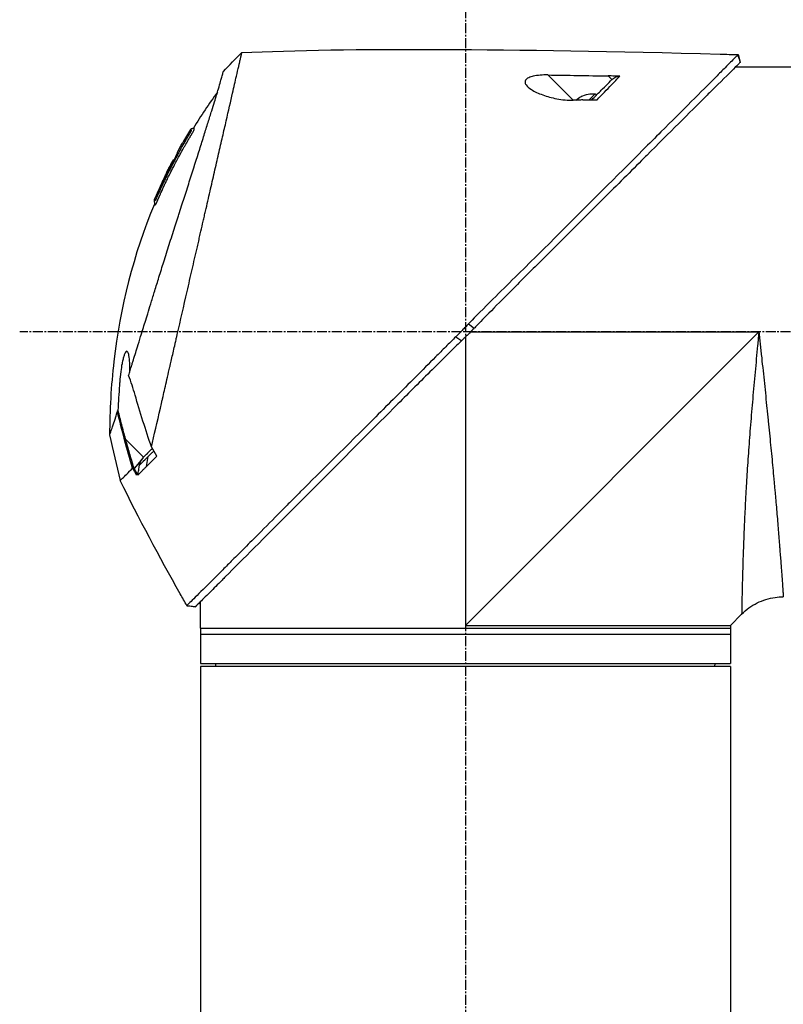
# Model space of a CAD drawing. Header units: millimetres. Extents: x 0 to 4378, y 0 to 2376.
# Tile 74 of 224: x 171 to 301, y 1525 to 1693. Entities that reach past the tile are written whole.
import ezdxf

# ---------------------------------------------------------------- set-up
doc = ezdxf.new("R2010")
doc.units = ezdxf.units.MM
doc.header["$LTSCALE"] = 0.2
doc.linetypes.add('CENTER2', pattern=[1.125, 0.75, -0.125, 0.125, -0.125])
doc.layers.add('02_Center Line', color=1, linetype='CENTER2')

# ---------------------------------------------------------------- blocks, each defined once
blk = doc.blocks.new('Blk$A04R2-4W24T')
for p, q in [((-85.42, 1026.95), (-85.79, 1025.69)), ((-95.9, 1024.85), (-84.98, 1024.85)), ((-63.37, 1023.33), (-64, 1022.71)), ((-57.38, 1019.22), (-53.09, 1023.5)), ((-61.38, 1020.09), (-61.17, 1020.3)), ((-60.15, 1019.28), (-61.17, 1020.3)), ((-58.8, 1019.84), (-58.79, 1019.85)), ((-57.88, 1019.23), (-57.87, 1019.23)), ((7.74, 1013.49), (7.74, 1013.49)), ((8.94, 1011.94), (8.93, 1011.93)), ((9.79, 1010.39), (9.79, 1010.39)), ((10.29, 1008.97), (10.29, 1008.98)), ((10.38, 1009.06), (10.43, 1009.11)), ((10.46, 1009.15), (10.46, 1009.15)), ((-39.62, 981.2), (-40.61, 980.47)), ((-40, 979.85), (-88.95, 979.85)), ((-39.1, 930), (-88.95, 979.85)), ((-39.1, 978.96), (-39.1, 930)), ((-37.48, 979.03), (-38.48, 978.35)), ((18.66, 961.7), (15.54, 958.57)), ((14.44, 959.01), (14.44, 959.01)), ((15.07, 956.97), (14.76, 958.69)), ((15.68, 958.42), (17.13, 956.62)), ((15.98, 957.48), (15.98, 957.48)), ((17.36, 956.75), (17.36, 956.75)), ((5.9, 933), (5.9, 934)), ((-84.1, 930), (-86.02, 931.92)), ((5.9, 929.5), (5.9, 932.5)), ((6.74, 933.16), (8.19, 933.34)), ((8.19, 933.34), (8.19, 933.34)), ((-84.1, 930), (-84.1, 923.5)), ((5.9, 929.5), (-84.1, 929.5)), ((5.9, 928.5), (-84.1, 928.5)), ((5.9, 929.5), (5.9, 923.5)), ((5.9, 923.5), (-84.1, 923.5)), ((-81.49, 923), (-81.5, 923.5)), ((3.29, 923), (3.3, 923.5)), ((-84.1, 923), (5.9, 923)), ((-84.1, 923), (-84.1, 719.1)), ((5.9, 923), (5.9, 719.1))]:
    blk.add_line(p, q)
for radius, start, end in [(4.52, 63.7131, 94.7607), (4.5, 49.6154, 63.7759)]:
    blk.add_arc((-60.79, 1015.8), radius, start, end)
for centre, major_axis, ratio, start_param, end_param in [((-345.1, 997.6), (-366.09, -26.02), 0.042138, 3.488133, 3.909025), ((-0.48, 1024.81), (-7.47, 7.7), 0.120793, 4.50015, 4.924628), ((8.74, -1500.3), (-2690.77, 101.98), 0.938894, 4.781808, 4.782934), ((-217.48, 1005.32), (-233.77, -14.41), 0.048344, 3.929452, 3.989586), ((-73.55, 964.88), (-45.52, 83.34), 1, 4.712389, 4.730948), ((-73.55, 964.88), (47.06, -82.48), 1, 1.552239, 1.570796), ((-48.79, 943.69), (61.32, 61.29), 0.000012, 6.229279, 6.245754), ((-163.81, 1010.5), (-44.19, -183.8), 1, 1.51817, 1.570796), ((-2401.35, 2396.85), (-765.25, 2704.52), 0.999799, 3.899585, 3.900232), ((-9.64, 982.72), (29.02, -28.06), 0.006576, 0.377371, 0.391215), ((-10.44, 981.83), (29.37, -28.27), 0.004865, 5.887634, 5.901943), ((22.59, 953.11), (-157.24, -287.66), 0.019111, 4.710355, 4.714425), ((-72.8, 991.8), (92.5, 175.69), 0.499327, 4.653394, 4.763255), ((-331.93, 1128.58), (133.4, 370.15), 0.996605, 4.537773, 4.543581)]:
    blk.add_ellipse(centre, major_axis=major_axis, ratio=ratio, start_param=start_param, end_param=end_param)
for points, knots in [([(14.21, 960.31), (13.74, 962.33), (13.24, 964.52), (12.62, 967.25), (12.53, 967.6), (12.41, 968.14), (12.37, 968.32), (12.11, 969.47), (11.91, 970.35), (11.56, 971.86), (11.43, 972.45), (11.23, 973.31), (11.16, 973.62), (11.07, 974), (11.05, 974.08), (10.96, 974.48), (10.88, 974.82), (10.63, 975.92), (10.45, 976.7), (10.22, 977.69), (10.18, 977.89), (10.07, 978.37), (10.01, 978.64), (9.91, 979.08), (9.86, 979.26), (9.28, 981.81), (8.72, 984.25), (8.01, 987.34), (7.87, 987.97), (7.58, 989.22), (7.44, 989.83), (7.02, 991.67), (6.75, 992.88), (6.39, 994.41), (6.32, 994.73), (6.17, 995.37), (6.1, 995.69), (5.99, 996.18), (5.95, 996.33), (5.88, 996.64), (5.85, 996.79), (5.69, 997.5), (5.55, 998.07), (5.36, 998.94), (5.29, 999.23), (5.16, 999.81), (5.09, 1000.09), (4.89, 1000.95), (4.77, 1001.52), (4.38, 1003.19), (4.13, 1004.3), (3.63, 1006.46), (3.39, 1007.52), (2.92, 1009.59), (2.69, 1010.59), (2.35, 1012.05), (2.24, 1012.53), (2.03, 1013.47), (1.92, 1013.93), (1.71, 1014.83), (1.61, 1015.28), (1.11, 1017.45), (0.75, 1019.02), (0.19, 1021.48), (-0.03, 1022.44), (-0.36, 1023.9), (-0.49, 1024.47), (-0.65, 1025.14), (-0.69, 1025.31), (-0.74, 1025.55), (-0.76, 1025.62), (-0.8, 1025.82), (-0.83, 1025.94), (-0.9, 1026.25), (-0.94, 1026.43), (-1, 1026.7), (-1.03, 1026.8), (-1.06, 1026.92), (-1.06, 1026.96), (-1.09, 1027.09), (-1.11, 1027.17), (-1.14, 1027.28), (-1.14, 1027.31), (-1.14, 1027.31)], [0.000001, 0.000001, 0.000001, 0.000001, 0.87198, 0.87198, 0.998176, 0.998176, 1.064575, 1.064575, 1.41457, 1.41457, 1.596219, 1.596219, 1.693857, 1.693857, 1.719166, 1.719166, 1.837725, 1.837725, 2.111396, 2.111396, 2.182409, 2.182409, 2.276499, 2.276499, 2.337341, 2.337341, 3.162147, 3.162147, 3.373842, 3.373842, 3.579811, 3.579811, 3.984502, 3.984502, 4.09507, 4.09507, 4.202311, 4.202311, 4.255972, 4.255972, 4.304596, 4.304596, 4.486711, 4.486711, 4.581165, 4.581165, 4.673894, 4.673894, 4.859509, 4.859509, 5.231419, 5.231419, 5.60592, 5.60592, 5.979077, 5.979077, 6.165933, 6.165933, 6.351964, 6.351964, 6.539189, 6.539189, 7.288579, 7.288579, 7.860772, 7.860772, 8.290537, 8.290537, 8.451715, 8.451715, 8.522248, 8.522248, 8.654959, 8.654959, 8.889881, 8.889881, 9.06617, 9.06617, 9.132077, 9.132077, 9.362293, 9.362293, 9.592797, 9.592797, 9.592797, 9.592797]), ([(-85.79, 1025.68), (-85.79, 1025.68), (-85.79, 1025.68), (-85.79, 1025.69), (-85.79, 1025.69), (-85.79, 1025.69), (-85.79, 1025.69), (-85.79, 1025.69), (-85.79, 1025.69), (-85.79, 1025.69)], [0.692218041, 0.692218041, 0.692218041, 0.692218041, 0.69329226, 0.69329226, 0.695708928, 0.695708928, 0.696915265, 0.696915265, 0.698320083, 0.698320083, 0.698320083, 0.698320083]), ([(-85.79, 1025.69), (-85.79, 1025.69), (-85.79, 1025.69), (-85.79, 1025.68), (-85.79, 1025.68), (-85.79, 1025.68), (-85.79, 1025.68), (-85.79, 1025.68), (-85.78, 1025.67), (-85.77, 1025.66), (-85.76, 1025.64), (-85.71, 1025.58), (-85.66, 1025.53), (-85.44, 1025.31), (-85.22, 1025.09), (-84.19, 1024.05), (-82.98, 1022.84), (-80.97, 1020.86), (-80.48, 1020.39), (-77.2, 1017.15), (-73.73, 1013.65), (-69.62, 1009.55), (-69.32, 1009.25), (-66.78, 1006.71), (-64.43, 1004.36), (-58.55, 998.5), (-54.92, 994.9), (-49.5, 989.49), (-47.7, 987.69), (-43.1, 983.05), (-41.01, 980.89), (-40.61, 980.47)], [0.000047, 0.000047, 0.000047, 0.000047, 0.011008, 0.011008, 0.020393, 0.020393, 0.039197, 0.039197, 0.07693, 0.07693, 0.152825, 0.152825, 0.305669, 0.305669, 0.610232, 0.610232, 1.419716, 1.419716, 1.651889, 1.651889, 2.978842, 2.978842, 3.080675, 3.080675, 3.850394, 3.850394, 4.95171, 4.95171, 5.489352, 5.489352, 6.333255, 6.333255, 6.333255, 6.333255]), ([(-85.42, 1026.95), (-85.42, 1026.95), (-85.42, 1026.95), (-85.42, 1026.95), (-85.42, 1026.95), (-85.42, 1026.95)], [-0.02987732, -0.02987732, -0.02987732, -0.02987732, -0.01373724, -0.01373724, 0, 0, 0, 0]), ([(-85.42, 1026.95), (-85.42, 1026.95), (-85.42, 1026.95), (-85.42, 1026.95), (-85.42, 1026.95), (-85.42, 1026.95), (-85.42, 1026.95), (-85.41, 1026.94), (-85.41, 1026.94), (-85.4, 1026.93), (-85.39, 1026.92), (-85.35, 1026.88), (-85.31, 1026.84), (-85.16, 1026.7), (-85.02, 1026.55), (-84.45, 1025.99), (-83.9, 1025.43), (-82.74, 1024.26), (-82.21, 1023.73), (-79.28, 1020.76), (-76, 1017.5), (-71.33, 1012.84), (-70.31, 1011.82), (-64.85, 1006.37), (-59.96, 1001.5), (-54.81, 996.34), (-54.66, 996.19), (-52.08, 993.6), (-49.58, 991.15), (-45.82, 987.44), (-44.57, 986.2), (-41.58, 983.21), (-40.28, 981.88), (-39.62, 981.2)], [0.000001, 0.000001, 0.000001, 0.000001, 0.009162, 0.009162, 0.016971, 0.016971, 0.03259, 0.03259, 0.063827, 0.063827, 0.126304, 0.126304, 0.251265, 0.251265, 0.50133, 0.50133, 1.002, 1.002, 1.335959, 1.335959, 2.67129, 2.67129, 3.030313, 3.030313, 4.543873, 4.543873, 4.592411, 4.592411, 5.347172, 5.347172, 5.723633, 5.723633, 6.247668, 6.247668, 6.247668, 6.247668]), ([(18.09, 972.45), (18, 972.73), (17.91, 973.02), (17.74, 973.59), (17.64, 973.89), (17.49, 974.38), (17.43, 974.58), (17.12, 975.6), (16.86, 976.44), (16.41, 977.88), (16.23, 978.47), (15.8, 979.86), (15.55, 980.68), (15.14, 981.98), (15, 982.46), (14.68, 983.5), (14.5, 984.05), (14.13, 985.26), (13.93, 985.91), (13.5, 987.31), (13.27, 988.06), (12.76, 989.69), (12.5, 990.56), (12.15, 991.66), (12.08, 991.88), (11.86, 992.6), (11.7, 993.1), (11.38, 994.09), (11.23, 994.59), (10.91, 995.58), (10.75, 996.08), (10.43, 997.06), (10.27, 997.56), (9.97, 998.48), (9.82, 998.95), (9.6, 999.65), (9.52, 999.9), (9.28, 1000.64), (9.13, 1001.12), (8.84, 1002.03), (8.7, 1002.46), (8.41, 1003.36), (8.26, 1003.84), (7.96, 1004.77), (7.82, 1005.23), (7.09, 1007.51), (6.54, 1009.25), (5.89, 1011.3), (5.77, 1011.7), (5.52, 1012.49), (5.39, 1012.88), (5.04, 1014.02), (4.81, 1014.74), (4.38, 1016.13), (4.17, 1016.79), (3.81, 1017.94), (3.66, 1018.44), (3.25, 1019.75), (3.03, 1020.49), (2.69, 1021.61), (2.57, 1022.03), (2.38, 1022.67), (2.31, 1022.92), (2.21, 1023.28), (2.17, 1023.42), (2.13, 1023.58), (2.12, 1023.62), (2.07, 1023.79), (2.05, 1023.9), (2.01, 1024.03), (2, 1024.07), (2, 1024.07)], [0.000001, 0.000001, 0.000001, 0.000001, 0.11946, 0.11946, 0.241052, 0.241052, 0.321692, 0.321692, 0.643653, 0.643653, 0.858623, 0.858623, 1.144694, 1.144694, 1.308122, 1.308122, 1.494874, 1.494874, 1.708069, 1.708069, 1.951832, 1.951832, 2.230695, 2.230695, 2.303189, 2.303189, 2.46479, 2.46479, 2.625297, 2.625297, 2.787922, 2.787922, 2.946664, 2.946664, 3.08253, 3.08253, 3.156368, 3.156368, 3.305764, 3.305764, 3.43529, 3.43529, 3.579096, 3.579096, 3.721833, 3.721833, 4.292184, 4.292184, 4.435257, 4.435257, 4.578157, 4.578157, 4.862917, 4.862917, 5.148905, 5.148905, 5.393875, 5.393875, 5.822939, 5.822939, 6.144758, 6.144758, 6.385994, 6.385994, 6.566823, 6.566823, 6.63475, 6.63475, 6.873456, 6.873456, 7.112007, 7.112007, 7.112007, 7.112007]), ([(-65.36, 1023.3), (-65.05, 1023.31), (-64.69, 1023.31), (-64.04, 1023.32), (-63.7, 1023.33), (-63.37, 1023.33)], [-0.1934752, -0.1934752, -0.1934752, -0.1934752, -0.0983779, -0.0983779, 0, 0, 0, 0]), ([(-64, 1022.71), (-64.09, 1022.8), (-64.19, 1022.88), (-64.4, 1023.03), (-64.51, 1023.09), (-64.74, 1023.2), (-64.87, 1023.24), (-65.12, 1023.29), (-65.24, 1023.31), (-65.36, 1023.3)], [0, 0, 0, 0, 0.0382217, 0.0382217, 0.0766364, 0.0766364, 0.116027, 0.116027, 0.1530194, 0.1530194, 0.1530194, 0.1530194]), ([(-61.47, 1019.3), (-62.33, 1020.19), (-63.15, 1021.03), (-63.91, 1021.81), (-64.42, 1022.34), (-64.91, 1022.84), (-65.36, 1023.3)], [0, 0, 0, 0, 0.5977799, 0.5977799, 0.5977799, 0.9999999, 0.9999999, 0.9999999, 0.9999999]), ([(-60.58, 1019.29), (-61.08, 1019.79), (-61.57, 1020.28), (-62.03, 1020.74), (-62.19, 1020.9), (-62.55, 1021.26), (-63.05, 1021.76), (-63.38, 1022.09), (-63.7, 1022.41), (-64, 1022.71)], [0.1685407, 0.1685407, 0.1685407, 0.1685407, 0.5, 0.5, 0.5, 0.75, 0.75, 0.75, 1, 1, 1, 1]), ([(-53.09, 1023.5), (-52.66, 1023.51), (-52.23, 1023.5), (-51.4, 1023.43), (-51, 1023.38), (-50.34, 1023.23), (-50.08, 1023.14), (-49.72, 1022.98), (-49.61, 1022.91), (-49.43, 1022.76), (-49.37, 1022.69), (-49.26, 1022.52), (-49.24, 1022.42), (-49.22, 1022.16), (-49.29, 1021.98), (-49.59, 1021.56), (-49.9, 1021.28), (-50.83, 1020.69), (-51.49, 1020.38), (-52.97, 1019.84), (-53.78, 1019.62), (-55.56, 1019.28), (-56.51, 1019.19), (-57.38, 1019.22)], [-1.636051, -1.636051, -1.636051, -1.636051, -1.487609, -1.487609, -1.342627, -1.342627, -1.229751, -1.229751, -1.162071, -1.162071, -1.103238, -1.103238, -1.031704, -1.031704, -0.907622, -0.907622, -0.714138, -0.714138, -0.48257, -0.48257, -0.258591, -0.258591, -0.000001, -0.000001, -0.000001, -0.000001]), ([(-59.06, 1019.26), (-59.5, 1019.27), (-59.97, 1019.28), (-60.75, 1019.29), (-61.13, 1019.3), (-61.47, 1019.3)], [-0.2324123, -0.2324123, -0.2324123, -0.2324123, -0.1008984, -0.1008984, -0.0000209, -0.0000209, -0.0000209, -0.0000209]), ([(-59.06, 1019.26), (-58.78, 1019.25), (-58.5, 1019.24), (-57.94, 1019.23), (-57.66, 1019.22), (-57.38, 1019.22)], [-0.1686475, -0.1686475, -0.1686475, -0.1686475, -0.0843243, -0.0843243, -0.000001, -0.000001, -0.000001, -0.000001]), ([(12.82, 1002.97), (12.8, 1003.01), (12.77, 1003.07), (12.73, 1003.17), (12.72, 1003.2), (12.7, 1003.23), (12.69, 1003.26), (12.61, 1003.43), (12.57, 1003.52), (12.57, 1003.52), (12.57, 1003.52), (12.55, 1003.56), (12.55, 1003.58), (12.36, 1004.01), (12.16, 1004.43), (11.97, 1004.85), (11.85, 1005.1), (11.73, 1005.35), (11.61, 1005.6), (11.47, 1005.9), (11.33, 1006.17), (11.21, 1006.42), (10.98, 1006.88), (10.79, 1007.27), (10.62, 1007.59), (10.55, 1007.73), (10.48, 1007.86), (10.43, 1007.97), (10.22, 1008.38), (10.1, 1008.61), (10.07, 1008.66), (9.92, 1008.94), (9.77, 1009.23), (9.62, 1009.51), (9.48, 1009.75), (9.35, 1010), (9.21, 1010.24), (8.98, 1010.67), (8.79, 1011.01), (8.64, 1011.27), (8.53, 1011.47), (8.44, 1011.62), (8.38, 1011.72), (8.15, 1012.13), (8.01, 1012.36), (7.99, 1012.41), (7.96, 1012.44), (7.94, 1012.47), (7.93, 1012.51), (7.9, 1012.56), (7.87, 1012.6), (7.85, 1012.64), (7.8, 1012.73), (7.76, 1012.79), (7.72, 1012.85), (7.72, 1012.86), (7.71, 1012.88), (7.7, 1012.89), (7.67, 1012.93), (7.65, 1012.97), (7.64, 1012.99), (7.64, 1013), (7.63, 1013.01), (7.62, 1013.02), (7.62, 1013.03), (7.61, 1013.04), (7.6, 1013.05), (7.6, 1013.05), (7.6, 1013.06), (7.6, 1013.06), (7.57, 1013.11), (7.54, 1013.16), (7.52, 1013.19), (7.45, 1013.3), (7.41, 1013.37), (7.39, 1013.41), (7.38, 1013.43), (7.36, 1013.46), (7.34, 1013.49), (7.33, 1013.5), (7.32, 1013.52), (7.32, 1013.53), (7.31, 1013.54), (7.31, 1013.54), (7.31, 1013.55), (7.3, 1013.56), (7.29, 1013.57), (7.28, 1013.59), (7.27, 1013.61), (7.26, 1013.62), (7.25, 1013.64), (7.25, 1013.65), (7.24, 1013.66), (7.22, 1013.69), (7.21, 1013.71), (7.2, 1013.73), (7.19, 1013.75), (7.16, 1013.8), (7.13, 1013.85), (7.11, 1013.89), (7.08, 1013.95), (7.05, 1014), (7.03, 1014.04), (7.02, 1014.07), (7, 1014.1), (6.99, 1014.12), (6.98, 1014.14), (6.98, 1014.15), (6.97, 1014.16), (6.97, 1014.16), (6.97, 1014.17), (6.97, 1014.17), (6.96, 1014.19), (6.95, 1014.22), (6.94, 1014.25), (6.93, 1014.25), (6.93, 1014.26), (6.93, 1014.26), (6.93, 1014.27), (6.93, 1014.27), (6.93, 1014.28), (6.93, 1014.28), (6.92, 1014.29), (6.92, 1014.3), (6.92, 1014.3), (6.92, 1014.31), (6.92, 1014.31), (6.92, 1014.32), (6.95, 1014.34), (6.97, 1014.38), (6.99, 1014.4), (7.01, 1014.42), (7.03, 1014.43), (7.03, 1014.44), (7.04, 1014.45), (7.05, 1014.45), (7.05, 1014.46), (7.06, 1014.46), (7.06, 1014.47), (7.07, 1014.48), (7.07, 1014.48), (7.08, 1014.48), (7.08, 1014.48), (7.08, 1014.48), (7.08, 1014.48)], [-0.6381839, -0.6381839, -0.6381839, -0.6381839, -0.6316964, -0.6316964, -0.6316964, -0.6307456, -0.6307456, -0.6307456, -0.6250215, -0.6250215, -0.6250215, -0.6234436, -0.6234436, -0.6234436, -0.5910238, -0.5910238, -0.5910238, -0.5714286, -0.5714286, -0.5714286, -0.5584343, -0.5584343, -0.5584343, -0.5344378, -0.5344378, -0.5344378, -0.5236736, -0.5236736, -0.5236736, -0.4857143, -0.4857143, -0.4857143, -0.4628498, -0.4628498, -0.4628498, -0.4428571, -0.4428571, -0.4428571, -0.4184801, -0.4184801, -0.4184801, -0.4, -0.4, -0.4, -0.3785714, -0.3785714, -0.3785714, -0.3766324, -0.3766324, -0.3766324, -0.3736775, -0.3736775, -0.3736775, -0.3678571, -0.3678571, -0.3678571, -0.3667329, -0.3667329, -0.3667329, -0.3632653, -0.3632653, -0.3632653, -0.3617347, -0.3617347, -0.3617347, -0.3602041, -0.3602041, -0.3602041, -0.3600354, -0.3600354, -0.3600354, -0.3571429, -0.3571429, -0.3571429, -0.3517857, -0.3517857, -0.3517857, -0.3491071, -0.3491071, -0.3491071, -0.347306, -0.347306, -0.347306, -0.3464286, -0.3464286, -0.3464286, -0.3448214, -0.3448214, -0.3448214, -0.3432143, -0.3432143, -0.3432143, -0.341231, -0.341231, -0.341231, -0.34, -0.34, -0.34, -0.3357143, -0.3357143, -0.3357143, -0.3314305, -0.3314305, -0.3314305, -0.3277963, -0.3277963, -0.3277963, -0.325, -0.325, -0.325, -0.3238534, -0.3238534, -0.3238534, -0.3196429, -0.3196429, -0.3196429, -0.3186098, -0.3186098, -0.3186098, -0.3169643, -0.3169643, -0.3169643, -0.3142857, -0.3142857, -0.3142857, -0.3057284, -0.3057284, -0.3057284, -0.2625175, -0.2625175, -0.2625175, -0.2379132, -0.2379132, -0.2379132, -0.2285714, -0.2285714, -0.2285714, -0.2146659, -0.2146659, -0.2146659, -0.1843164, -0.1843164, -0.1843164, -0.1783373, -0.1783373, -0.1783373, -0.1783373]), ([(7.08, 1014.48), (7.09, 1014.46), (7.1, 1014.44), (7.14, 1014.42), (7.16, 1014.41), (7.2, 1014.39), (7.22, 1014.39), (7.27, 1014.38), (7.31, 1014.37), (7.38, 1014.37), (7.42, 1014.36), (7.48, 1014.34), (7.5, 1014.33), (7.53, 1014.3), (7.55, 1014.28), (7.56, 1014.26)], [0, 0, 0, 0, 0.00696823, 0.00696823, 0.0132767, 0.0132767, 0.01999623, 0.01999623, 0.03024169, 0.03024169, 0.04191695, 0.04191695, 0.04845969, 0.04845969, 0.05587781, 0.05587781, 0.05587781, 0.05587781]), ([(7.69, 1013.58), (7.67, 1013.61), (7.65, 1013.63), (7.64, 1013.66), (7.55, 1013.8), (7.51, 1013.88), (7.49, 1013.91), (7.49, 1013.92), (7.47, 1013.95), (7.46, 1013.99), (7.45, 1013.99), (7.45, 1013.99), (7.45, 1014), (7.44, 1014.02), (7.43, 1014.03), (7.43, 1014.05), (7.42, 1014.06), (7.42, 1014.08), (7.41, 1014.09), (7.41, 1014.09), (7.41, 1014.09), (7.41, 1014.09), (7.41, 1014.09), (7.41, 1014.09), (7.41, 1014.1), (7.41, 1014.1), (7.41, 1014.1), (7.41, 1014.11), (7.41, 1014.11), (7.41, 1014.11), (7.41, 1014.11), (7.41, 1014.12), (7.42, 1014.12), (7.42, 1014.12), (7.42, 1014.12), (7.42, 1014.13), (7.42, 1014.13), (7.42, 1014.13), (7.43, 1014.13), (7.43, 1014.13), (7.43, 1014.13), (7.43, 1014.14), (7.44, 1014.14), (7.44, 1014.14), (7.45, 1014.15), (7.45, 1014.15), (7.45, 1014.15), (7.46, 1014.16), (7.47, 1014.16), (7.47, 1014.17), (7.47, 1014.17), (7.48, 1014.18), (7.49, 1014.19), (7.5, 1014.2), (7.51, 1014.21), (7.52, 1014.22), (7.52, 1014.22), (7.52, 1014.22), (7.53, 1014.23), (7.54, 1014.24), (7.55, 1014.25), (7.56, 1014.26), (7.56, 1014.26), (7.56, 1014.26), (7.56, 1014.26), (7.56, 1014.26), (7.56, 1014.26)], [0.6113952, 0.6113952, 0.6113952, 0.6113952, 0.6163655, 0.6163655, 0.6163655, 0.6428571, 0.6428571, 0.6428571, 0.6462054, 0.6462054, 0.6462054, 0.6466888, 0.6466888, 0.6466888, 0.6495536, 0.6495536, 0.6495536, 0.6529018, 0.6529018, 0.6529018, 0.6534468, 0.6534468, 0.6534468, 0.6545759, 0.6545759, 0.6545759, 0.65625, 0.65625, 0.65625, 0.6595982, 0.6595982, 0.6595982, 0.6629464, 0.6629464, 0.6629464, 0.6668565, 0.6668565, 0.6668565, 0.6696429, 0.6696429, 0.6696429, 0.6763393, 0.6763393, 0.6763393, 0.6830357, 0.6830357, 0.6830357, 0.6964286, 0.6964286, 0.6964286, 0.7071219, 0.7071219, 0.7071219, 0.75, 0.75, 0.75, 0.7544493, 0.7544493, 0.7544493, 0.7766834, 0.7766834, 0.7766834, 0.7989284, 0.7989284, 0.7989284, 0.8029565, 0.8029565, 0.8029565, 0.8029565]), ([(9.2, 1010.97), (9.13, 1011.1), (9.06, 1011.23), (8.99, 1011.36), (8.63, 1011.99), (8.33, 1012.5), (8.09, 1012.9), (7.93, 1013.18), (7.79, 1013.41), (7.69, 1013.58)], [0.53854069, 0.53854069, 0.53854069, 0.53854069, 0.54601158, 0.54601158, 0.54601158, 0.58414804, 0.58414804, 0.58414804, 0.6113952, 0.6113952, 0.6113952, 0.6113952]), ([(9.2, 1010.97), (10, 1009.55), (10.76, 1008.1), (11.85, 1005.91), (12.2, 1005.17), (12.71, 1004.05), (12.88, 1003.68), (13.13, 1003.12), (13.21, 1002.93), (13.33, 1002.65), (13.38, 1002.55), (13.43, 1002.44), (13.44, 1002.41), (13.48, 1002.34), (13.5, 1002.3), (13.52, 1002.25), (13.53, 1002.23), (13.55, 1002.2), (13.55, 1002.19), (13.56, 1002.19)], [0, 0, 0, 0, 0.4895494, 0.4895494, 0.7349123, 0.7349123, 0.8575971, 0.8575971, 0.9189278, 0.9189278, 0.9500754, 0.9500754, 0.9597588, 0.9597588, 0.9764516, 0.9764516, 0.986508, 0.986508, 0.9974152, 0.9974152, 0.9974152, 0.9974152]), ([(12.44, 1004.89), (12.16, 1005.51), (11.86, 1006.12), (11.27, 1007.33), (10.96, 1007.93), (10.55, 1008.72), (10.49, 1008.84), (10.34, 1009.13), (10.26, 1009.28), (10.12, 1009.56), (10.05, 1009.7), (9.92, 1009.97), (9.86, 1010.09), (9.78, 1010.28), (9.76, 1010.33), (9.76, 1010.37), (9.77, 1010.37), (9.78, 1010.38), (9.79, 1010.39), (9.79, 1010.39)], [0, 0, 0, 0, 0.2033457, 0.2033457, 0.4054893, 0.4054893, 0.4711803, 0.4711803, 0.537522, 0.537522, 0.6072062, 0.6072062, 0.6950472, 0.6950472, 0.7818922, 0.7818922, 0.8436322, 0.8436322, 0.9566964, 0.9566964, 0.9566964, 0.9566964]), ([(10.05, 1009.69), (10.06, 1009.68), (10.07, 1009.67), (10.14, 1009.53), (10.21, 1009.39), (10.31, 1009.18), (10.34, 1009.12), (10.38, 1009.06)], [0.10468489, 0.10468489, 0.10468489, 0.10468489, 0.10797961, 0.10797961, 0.13839286, 0.13839286, 0.15095897, 0.15095897, 0.15095897, 0.15095897]), ([(10.46, 1009.15), (10.46, 1009.14), (10.45, 1009.13), (10.43, 1009.12), (10.43, 1009.12), (10.43, 1009.11), (10.43, 1009.11), (10.44, 1009.09), (10.45, 1009.07), (10.47, 1009.02), (10.48, 1008.99), (10.51, 1008.93), (10.53, 1008.9), (10.57, 1008.81), (10.6, 1008.76), (10.76, 1008.45), (10.85, 1008.28), (11.48, 1007.06), (11.99, 1006), (12.49, 1004.94)], [0, 0, 0, 0, 0.2014667, 0.2014667, 0.2163534, 0.2163534, 0.2235204, 0.2235204, 0.23705, 0.23705, 0.2500366, 0.2500366, 0.2610139, 0.2610139, 0.2818391, 0.2818391, 0.3061493, 0.3061493, 0.4559018, 0.4559018, 0.4559018, 0.4559018]), ([(11.76, 1006.58), (11.71, 1006.68), (11.61, 1006.89), (11.15, 1007.82), (10.81, 1008.48), (10.46, 1009.15)], [-0.3088999, -0.3088999, -0.3088999, -0.3088999, -0.2247493, -0.2247493, 0, 0, 0, 0]), ([(12.38, 1005.31), (12.34, 1005.38), (12.3, 1005.47), (12.18, 1005.73), (12.09, 1005.9), (11.96, 1006.18), (11.91, 1006.27), (11.77, 1006.56), (11.69, 1006.73), (11.23, 1007.66), (10.85, 1008.41), (10.46, 1009.15)], [0.2755532, 0.2755532, 0.2755532, 0.2755532, 0.2850415, 0.2850415, 0.2995323, 0.2995323, 0.3067321, 0.3067321, 0.3211833, 0.3211833, 0.3801221, 0.3801221, 0.3801221, 0.3801221]), ([(13.23, 1002.03), (13.23, 1002.04), (13.23, 1002.04), (13.22, 1002.05), (13.21, 1002.08), (13.2, 1002.11), (13.18, 1002.15), (13.15, 1002.21), (13.13, 1002.25), (13.12, 1002.28), (13.11, 1002.3), (13.1, 1002.32), (13.1, 1002.34), (13.09, 1002.34), (13.09, 1002.35), (13.09, 1002.35), (13.09, 1002.36), (13.08, 1002.36), (13.08, 1002.37), (13.08, 1002.38), (13.07, 1002.39), (13.07, 1002.4), (13.06, 1002.42), (13.05, 1002.44), (13.04, 1002.46), (13.03, 1002.48), (13.02, 1002.5), (13.01, 1002.52), (12.98, 1002.61), (12.94, 1002.69), (12.9, 1002.77), (12.89, 1002.81), (12.87, 1002.86), (12.84, 1002.92), (12.84, 1002.93), (12.83, 1002.94), (12.83, 1002.94), (12.83, 1002.96), (12.82, 1002.96), (12.82, 1002.97), (12.82, 1002.97), (12.82, 1002.97), (12.82, 1002.97)], [-0.66514195, -0.66514195, -0.66514195, -0.66514195, -0.66455586, -0.66455586, -0.66455586, -0.66183036, -0.66183036, -0.66183036, -0.65848214, -0.65848214, -0.65848214, -0.65680804, -0.65680804, -0.65680804, -0.65638951, -0.65638951, -0.65638951, -0.65597098, -0.65597098, -0.65597098, -0.65513393, -0.65513393, -0.65513393, -0.65351626, -0.65351626, -0.65351626, -0.65178571, -0.65178571, -0.65178571, -0.64508929, -0.64508929, -0.64508929, -0.64174107, -0.64174107, -0.64174107, -0.64037359, -0.64037359, -0.64037359, -0.63839286, -0.63839286, -0.63839286, -0.63818395, -0.63818395, -0.63818395, -0.63818395]), ([(13.43, 1001.62), (13.41, 1001.65), (13.4, 1001.69), (13.38, 1001.72), (13.32, 1001.84), (13.27, 1001.96), (13.23, 1002.03), (13.23, 1002.03), (13.23, 1002.03), (13.23, 1002.03)], [-0.67857143, -0.67857143, -0.67857143, -0.67857143, -0.67563925, -0.67563925, -0.67563925, -0.66517857, -0.66517857, -0.66517857, -0.66514195, -0.66514195, -0.66514195, -0.66514195]), ([(13.73, 1002.29), (13.73, 1002.29), (13.73, 1002.29), (13.73, 1002.29), (13.73, 1002.29), (13.73, 1002.28), (13.72, 1002.27), (13.71, 1002.26), (13.7, 1002.25), (13.69, 1002.24), (13.68, 1002.23), (13.68, 1002.22), (13.67, 1002.21), (13.66, 1002.2), (13.65, 1002.2), (13.63, 1002.19), (13.63, 1002.19), (13.63, 1002.19), (13.63, 1002.19), (13.63, 1002.19), (13.62, 1002.18), (13.62, 1002.18), (13.6, 1002.18), (13.59, 1002.18), (13.59, 1002.18), (13.59, 1002.18), (13.59, 1002.18), (13.59, 1002.18), (13.58, 1002.18), (13.59, 1002.15), (13.56, 1002.18), (13.56, 1002.18), (13.56, 1002.19), (13.56, 1002.19)], [0.1904669, 0.1904669, 0.1904669, 0.1904669, 0.1946998, 0.1946998, 0.1946998, 0.2185366, 0.2185366, 0.2185366, 0.2401138, 0.2401138, 0.2401138, 0.25, 0.25, 0.25, 0.2746433, 0.2746433, 0.2746433, 0.275, 0.275, 0.275, 0.284375, 0.284375, 0.284375, 0.29375, 0.29375, 0.29375, 0.2960651, 0.2960651, 0.2960651, 0.3063403, 0.3063403, 0.3063403, 0.3071483, 0.3071483, 0.3071483, 0.3071483]), ([(13.73, 1002.29), (13.74, 1002.26), (13.75, 1002.23), (13.76, 1002.17), (13.76, 1002.14), (13.75, 1002.06), (13.74, 1002.01), (13.71, 1001.87), (13.68, 1001.77), (13.69, 1001.62), (13.7, 1001.59), (13.71, 1001.55)], [0.00004944, 0.00004944, 0.00004944, 0.00004944, 0.00905919, 0.00905919, 0.01879779, 0.01879779, 0.03294906, 0.03294906, 0.06376674, 0.06376674, 0.07528968, 0.07528968, 0.07528968, 0.07528968]), ([(13.71, 1001.55), (13.71, 1001.55), (13.71, 1001.55), (13.71, 1001.55), (13.71, 1001.55), (13.7, 1001.54), (13.7, 1001.54), (13.69, 1001.53), (13.69, 1001.53), (13.69, 1001.53), (13.68, 1001.52), (13.67, 1001.51), (13.66, 1001.5), (13.65, 1001.49), (13.64, 1001.48), (13.64, 1001.48), (13.62, 1001.46), (13.61, 1001.45), (13.6, 1001.44), (13.6, 1001.44), (13.6, 1001.44), (13.6, 1001.44), (13.6, 1001.44), (13.6, 1001.44), (13.59, 1001.43), (13.59, 1001.43), (13.59, 1001.43), (13.59, 1001.43), (13.58, 1001.42), (13.57, 1001.42), (13.57, 1001.42), (13.57, 1001.41), (13.57, 1001.41), (13.57, 1001.41), (13.56, 1001.41), (13.56, 1001.41), (13.56, 1001.41), (13.56, 1001.41), (13.56, 1001.41), (13.56, 1001.41), (13.56, 1001.41), (13.56, 1001.42), (13.56, 1001.42), (13.55, 1001.42), (13.55, 1001.42), (13.55, 1001.42), (13.55, 1001.42), (13.55, 1001.42), (13.54, 1001.42), (13.54, 1001.43), (13.53, 1001.43), (13.52, 1001.46), (13.52, 1001.46), (13.51, 1001.48), (13.5, 1001.49), (13.48, 1001.52), (13.46, 1001.57), (13.43, 1001.62)], [-0.8424131, -0.8424131, -0.8424131, -0.8424131, -0.8361277, -0.8361277, -0.8361277, -0.7959166, -0.7959166, -0.7959166, -0.7857143, -0.7857143, -0.7857143, -0.7650972, -0.7650972, -0.7650972, -0.7397959, -0.7397959, -0.7397959, -0.7152592, -0.7152592, -0.7152592, -0.7135569, -0.7135569, -0.7135569, -0.7068916, -0.7068916, -0.7068916, -0.70606, -0.70606, -0.70606, -0.7010621, -0.7010621, -0.7010621, -0.6985631, -0.6985631, -0.6985631, -0.6973136, -0.6973136, -0.6973136, -0.6969517, -0.6969517, -0.6969517, -0.6960641, -0.6960641, -0.6960641, -0.6934402, -0.6934402, -0.6934402, -0.691691, -0.691691, -0.691691, -0.6873178, -0.6873178, -0.6873178, -0.6847598, -0.6847598, -0.6847598, -0.6785714, -0.6785714, -0.6785714, -0.6785714]), ([(13.71, 1001.55), (17.26, 993.07), (19.54, 983.97), (21.07, 970.7), (21.31, 966.52), (21.32, 962.35)], [0, 0, 0, 0, 2.758267, 2.758267, 4.009408, 4.009408, 4.009408, 4.009408]), ([(-40.61, 980.47), (-40.56, 980.42), (-40.25, 980.1), (-39.89, 979.74), (-39.71, 979.56), (-39.35, 979.2), (-39.17, 979.03), (-38.83, 978.69), (-38.54, 978.41), (-38.47, 978.35)], [0.00043088, 0.00043088, 0.00043088, 0.00043088, 0.0154414, 0.0154414, 0.03075173, 0.03075173, 0.04552895, 0.04552895, 0.05960793, 0.05960793, 0.05960793, 0.05960793]), ([(-39.62, 981.2), (-39.57, 981.14), (-39.48, 981.05), (-39.27, 980.84), (-39.19, 980.75), (-38.92, 980.47), (-38.74, 980.29), (-38.38, 979.93), (-38.19, 979.73), (-37.93, 979.48), (-37.84, 979.39), (-37.62, 979.17), (-37.51, 979.06), (-37.48, 979.03)], [0.0012617, 0.0012617, 0.0012617, 0.0012617, 0.0227877, 0.0227877, 0.0388309, 0.0388309, 0.0709865, 0.0709865, 0.1023123, 0.1023123, 0.1191004, 0.1191004, 0.1425667, 0.1425667, 0.1425667, 0.1425667]), ([(-88.95, 979.85), (-88.97, 979.67), (-88.99, 979.48), (-89.01, 979.3), (-89.03, 979.11), (-89.05, 978.93), (-89.07, 978.74), (-89.11, 978.37), (-89.14, 978.01), (-89.18, 977.64), (-89.22, 977.27), (-89.26, 976.9), (-89.3, 976.54), (-89.34, 976.17), (-89.38, 975.81), (-89.42, 975.44), (-89.49, 974.71), (-89.57, 973.99), (-89.65, 973.26), (-89.73, 972.54), (-89.8, 971.82), (-89.88, 971.1), (-89.95, 970.38), (-90.03, 969.66), (-90.1, 968.95), (-90.1, 968.94), (-90.1, 968.94), (-90.1, 968.94), (-90.17, 968.23), (-90.25, 967.52), (-90.32, 966.82), (-90.32, 966.81), (-90.32, 966.81), (-90.32, 966.8), (-90.36, 966.45), (-90.39, 966.1), (-90.43, 965.76), (-90.43, 965.75), (-90.43, 965.75), (-90.43, 965.74), (-90.46, 965.4), (-90.5, 965.05), (-90.53, 964.71), (-90.53, 964.71), (-90.53, 964.7), (-90.53, 964.7), (-90.6, 964.01), (-90.67, 963.33), (-90.74, 962.66), (-90.74, 962.65), (-90.74, 962.65), (-90.74, 962.64), (-90.81, 961.97), (-90.87, 961.3), (-90.94, 960.65), (-90.94, 960.64), (-90.94, 960.64), (-90.94, 960.63), (-91, 959.98), (-91.06, 959.33), (-91.12, 958.69), (-91.12, 958.68), (-91.12, 958.68), (-91.13, 958.67), (-91.19, 958.03), (-91.25, 957.39), (-91.31, 956.76), (-91.36, 956.14), (-91.42, 955.52), (-91.48, 954.91), (-91.48, 954.91), (-91.48, 954.9), (-91.48, 954.9), (-91.51, 954.59), (-91.54, 954.29), (-91.56, 953.98), (-91.59, 953.69), (-91.62, 953.39), (-91.64, 953.1), (-91.64, 953.09), (-91.64, 953.09), (-91.64, 953.08), (-91.67, 952.79), (-91.7, 952.5), (-91.72, 952.21), (-91.72, 952.21), (-91.72, 952.2), (-91.72, 952.2), (-91.75, 951.91), (-91.77, 951.63), (-91.8, 951.35), (-91.8, 951.34), (-91.8, 951.34), (-91.8, 951.33), (-91.85, 950.76), (-91.9, 950.2), (-91.95, 949.66), (-91.99, 949.12), (-92.04, 948.59), (-92.08, 948.08), (-92.08, 948.07), (-92.08, 948.07), (-92.08, 948.07), (-92.12, 947.55), (-92.17, 947.05), (-92.21, 946.56), (-92.21, 946.56), (-92.21, 946.55), (-92.21, 946.55), (-92.25, 946.06), (-92.29, 945.58), (-92.32, 945.12), (-92.32, 945.12), (-92.32, 945.11), (-92.33, 945.11), (-92.36, 944.65), (-92.4, 944.2), (-92.43, 943.76), (-92.43, 943.76), (-92.43, 943.75), (-92.43, 943.75), (-92.45, 943.53), (-92.47, 943.32), (-92.48, 943.11), (-92.48, 943.1), (-92.49, 943.1), (-92.49, 943.1), (-92.5, 942.89), (-92.52, 942.68), (-92.53, 942.48), (-92.53, 942.47), (-92.53, 942.47), (-92.53, 942.47), (-92.57, 942.06), (-92.6, 941.66), (-92.63, 941.28), (-92.63, 941.28), (-92.63, 941.28), (-92.63, 941.28), (-92.66, 940.9), (-92.68, 940.54), (-92.71, 940.19), (-92.71, 940.19), (-92.71, 940.19), (-92.71, 940.19), (-92.73, 939.84), (-92.76, 939.51), (-92.78, 939.19), (-92.81, 938.88), (-92.83, 938.59), (-92.85, 938.31), (-92.85, 938.3), (-92.85, 938.3), (-92.85, 938.3), (-92.89, 937.74), (-92.92, 937.24), (-92.96, 936.81), (-92.96, 936.7), (-92.97, 936.6), (-92.98, 936.5), (-92.98, 936.4), (-92.99, 936.3), (-93, 936.21), (-93.01, 936.03), (-93.02, 935.87), (-93.03, 935.72), (-93.05, 935.43), (-93.07, 935.22), (-93.08, 935.07), (-93.08, 935), (-93.09, 934.94), (-93.09, 934.91), (-93.09, 934.87), (-93.09, 934.85), (-93.09, 934.85), (-93.09, 934.85), (-93.09, 934.85), (-93.09, 934.85)], [-0.00005797, -0.00005797, -0.00005797, -0.00005797, 0.00049405, 0.00049405, 0.00049405, 0.00104607, 0.00104607, 0.00104607, 0.0021501, 0.0021501, 0.0021501, 0.00325414, 0.00325414, 0.00325414, 0.00435817, 0.00435817, 0.00435817, 0.00656624, 0.00656624, 0.00656624, 0.00877431, 0.00877431, 0.00877431, 0.01098238, 0.01098238, 0.01098238, 0.01099361, 0.01099361, 0.01099361, 0.01319044, 0.01319044, 0.01319044, 0.01320357, 0.01320357, 0.01320357, 0.01429448, 0.01429448, 0.01429448, 0.01430847, 0.01430847, 0.01430847, 0.01539851, 0.01539851, 0.01539851, 0.01541335, 0.01541335, 0.01541335, 0.01760658, 0.01760658, 0.01760658, 0.01762291, 0.01762291, 0.01762291, 0.01981465, 0.01981465, 0.01981465, 0.01983223, 0.01983223, 0.01983223, 0.02202272, 0.02202272, 0.02202272, 0.02204132, 0.02204132, 0.02204132, 0.02425053, 0.02425053, 0.02425053, 0.02643885, 0.02643885, 0.02643885, 0.02645881, 0.02645881, 0.02645881, 0.02756281, 0.02756281, 0.02756281, 0.02864692, 0.02864692, 0.02864692, 0.02866725, 0.02866725, 0.02866725, 0.02975095, 0.02975095, 0.02975095, 0.02977133, 0.02977133, 0.02977133, 0.03085499, 0.03085499, 0.03085499, 0.03087541, 0.03087541, 0.03087541, 0.03308346, 0.03308346, 0.03308346, 0.03527112, 0.03527112, 0.03527112, 0.03529119, 0.03529119, 0.03529119, 0.03747919, 0.03747919, 0.03747919, 0.03749882, 0.03749882, 0.03749882, 0.03968726, 0.03968726, 0.03968726, 0.03970627, 0.03970627, 0.03970627, 0.04189533, 0.04189533, 0.04189533, 0.04191356, 0.04191356, 0.04191356, 0.04299936, 0.04299936, 0.04299936, 0.04301713, 0.04301713, 0.04301713, 0.0441034, 0.0441034, 0.0441034, 0.0441207, 0.0441207, 0.0441207, 0.04631147, 0.04631147, 0.04631147, 0.04632769, 0.04632769, 0.04632769, 0.04851953, 0.04851953, 0.04851953, 0.0485346, 0.0485346, 0.0485346, 0.05074146, 0.05074146, 0.05074146, 0.05293567, 0.05293567, 0.05293567, 0.05294817, 0.05294817, 0.05294817, 0.05735181, 0.05735181, 0.05735181, 0.05845584, 0.05845584, 0.05845584, 0.05955987, 0.05955987, 0.05955987, 0.06176794, 0.06176794, 0.06176794, 0.06618408, 0.06618408, 0.06618408, 0.06839215, 0.06839215, 0.06839215, 0.07060022, 0.07060022, 0.07060022, 0.07060712, 0.07060712, 0.07060712, 0.07060712]), ([(-88.95, 979.85), (-88.93, 979.66), (-88.89, 979.28), (-88.82, 978.51), (-88.69, 977.17), (-88.51, 975.27), (-88.3, 973), (-88.09, 970.75), (-87.89, 968.5), (-87.7, 966.26), (-87.52, 964.05), (-87.29, 961.16), (-87.04, 957.66), (-86.85, 954.63), (-86.74, 952.67), (-86.67, 951.37), (-86.59, 949.81), (-86.5, 948), (-86.43, 946.28), (-86.36, 944.64), (-86.31, 943.08), (-86.26, 941.85), (-86.23, 940.9), (-86.21, 939.98), (-86.17, 938.9), (-86.13, 937.32), (-86.09, 935.61), (-86.07, 934.39), (-86.05, 933.71), (-86.05, 933.3), (-86.03, 932.67), (-86.03, 932.2), (-86.02, 931.96), (-86.02, 931.92), (-86.02, 931.92)], [-0.00005585, -0.00005585, -0.00005585, -0.00005585, 0.00051707, 0.00109, 0.00223584, 0.00452754, 0.00681923, 0.00911093, 0.01140263, 0.01369432, 0.01598602, 0.01827771, 0.0228611, 0.02744449, 0.02859034, 0.02973619, 0.03202788, 0.03431958, 0.03661127, 0.03890297, 0.04119466, 0.04348636, 0.04463221, 0.04577806, 0.04806975, 0.05036145, 0.05494484, 0.05952823, 0.06067408, 0.06181992, 0.06411162, 0.06869501, 0.0709867, 0.07327246, 0.07327246, 0.07327246, 0.07327246]), ([(-37.48, 979.03), (-37.21, 978.76), (-36.96, 978.52), (-36.34, 977.89), (-36.05, 977.6), (-35.19, 976.75), (-34.62, 976.18), (-32.91, 974.46), (-31.77, 973.32), (-28.36, 969.91), (-26.11, 967.66), (-18.77, 960.33), (-14.54, 956.14), (-10.52, 952.11), (-9.97, 951.56), (-8.9, 950.48), (-8.36, 949.94), (-6.45, 948.02), (-5.19, 946.73), (-3.58, 945.12), (-3.19, 944.74), (-2.01, 943.55), (-1.25, 942.79), (-0.2, 941.74), (0.12, 941.42), (1.01, 940.53), (1.57, 939.97), (3.03, 938.51), (3.87, 937.64), (5.76, 935.77), (6.67, 934.88), (7.58, 933.97), (7.81, 933.73), (8.04, 933.5), (8.1, 933.44), (8.14, 933.39), (8.15, 933.38), (8.16, 933.37), (8.17, 933.36), (8.18, 933.35), (8.18, 933.35), (8.18, 933.35), (8.19, 933.35), (8.19, 933.34), (8.19, 933.34), (8.19, 933.34), (8.19, 933.34), (8.19, 933.34)], [0, 0, 0, 0, 0.115596, 0.115596, 0.212113, 0.212113, 0.405093, 0.405093, 0.790972, 0.790972, 1.563393, 1.563393, 3.332159, 3.332159, 3.60987, 3.60987, 3.890806, 3.890806, 4.623507, 4.623507, 4.856845, 4.856845, 5.35641, 5.35641, 5.576842, 5.576842, 5.990665, 5.990665, 6.711546, 6.711546, 7.79125, 7.79125, 8.330789, 8.330789, 8.599474, 8.599474, 8.666532, 8.666532, 8.716444, 8.716444, 8.791539, 8.791539, 8.829086, 8.829086, 8.847858, 8.847858, 8.871461, 8.871461, 8.871461, 8.871461]), ([(-38.47, 978.35), (-37.7, 977.61), (-36.94, 976.86), (-35.26, 975.22), (-34.35, 974.32), (-31.5, 971.49), (-29.56, 969.55), (-23.64, 963.62), (-19.69, 959.64), (-13.94, 953.88), (-12.01, 951.95), (-9.84, 949.77), (-9.53, 949.46), (-5.04, 944.96), (-1.24, 941.17), (1.83, 938.08), (2.03, 937.88), (2.97, 936.92), (3.66, 936.24), (5.04, 934.86), (5.67, 934.23), (6.3, 933.59), (6.46, 933.43), (6.63, 933.27), (6.67, 933.23), (6.71, 933.19), (6.72, 933.18), (6.73, 933.17), (6.73, 933.17), (6.73, 933.16), (6.73, 933.16), (6.74, 933.16), (6.74, 933.16), (6.74, 933.16), (6.74, 933.16), (6.74, 933.16)], [-7.620463, -7.620463, -7.620463, -7.620463, -7.336805, -7.336805, -6.999081, -6.999081, -6.270272, -6.270272, -4.749597, -4.749597, -3.95115, -3.95115, -3.814973, -3.814973, -1.971605, -1.971605, -1.846597, -1.846597, -1.347406, -1.347406, -0.675491, -0.675491, -0.339165, -0.339165, -0.169556, -0.169556, -0.084774, -0.084774, -0.042597, -0.042597, -0.021599, -0.021599, -0.011128, -0.011128, -0.000028, -0.000028, -0.000028, -0.000028]), ([(17.87, 973.16), (17.87, 973.8), (17.88, 974.26), (17.92, 975.04), (17.96, 975.48), (18.08, 976.09), (18.14, 976.3), (18.28, 976.53), (18.36, 976.58), (18.48, 976.54), (18.57, 976.48), (18.75, 976.15), (18.81, 976), (18.93, 975.64), (18.99, 975.45), (19.1, 974.99), (19.16, 974.72), (19.29, 974.02), (19.36, 973.57), (19.51, 972.45), (19.55, 971.89), (19.6, 971.25), (19.62, 971.02), (19.75, 969.37), (19.84, 967.99), (19.92, 966.52)], [-1.705013, -1.705013, -1.705013, -1.705013, -1.556708, -1.556708, -1.329106, -1.329106, -1.145925, -1.145925, -0.996981, -0.996981, -0.898581, -0.898581, -0.842466, -0.842466, -0.790237, -0.790237, -0.729818, -0.729818, -0.639276, -0.639276, -0.510567, -0.510567, -0.441089, -0.441089, -0.000001, -0.000001, -0.000001, -0.000001]), ([(16.99, 969.13), (17.15, 969.69), (17.32, 970.25), (17.69, 971.36), (17.89, 971.91), (18.09, 972.45)], [0.000001, 0.000001, 0.000001, 0.000001, 0.1746079, 0.1746079, 0.3493254, 0.3493254, 0.3493254, 0.3493254]), ([(14.21, 960.31), (14.69, 961.72), (15.18, 963.21), (16.12, 966.19), (16.58, 967.7), (16.99, 969.13)], [0.000001, 0.000001, 0.000001, 0.000001, 0.4445869, 0.4445869, 0.8865288, 0.8865288, 0.8865288, 0.8865288]), ([(19.92, 966.52), (19.72, 965.72), (19.52, 964.91), (19.1, 963.3), (18.88, 962.5), (18.66, 961.7)], [0.000001, 0.000001, 0.000001, 0.000001, 0.2490275, 0.2490275, 0.498054, 0.498054, 0.498054, 0.498054]), ([(19.99, 966.31), (19.98, 966.34), (19.97, 966.37), (19.94, 966.45), (19.93, 966.49), (19.92, 966.52)], [-0.04707166, -0.04707166, -0.04707166, -0.04707166, -0.02156687, -0.02156687, -0.00000099, -0.00000099, -0.00000099, -0.00000099]), ([(21.32, 962.35), (21.32, 962.35), (21.32, 962.35), (21.32, 962.35), (21.32, 962.36), (21.29, 962.42), (21.25, 962.54), (21.24, 962.56), (21.23, 962.58), (21.23, 962.6), (21.17, 962.75), (21.1, 962.95), (21.04, 963.12), (21.01, 963.21), (20.99, 963.29), (20.96, 963.36), (20.89, 963.57), (20.81, 963.81), (20.72, 964.08), (20.59, 964.46), (20.44, 964.9), (20.28, 965.4), (20.19, 965.69), (20.09, 965.99), (19.99, 966.31)], [-0.9997805, -0.9997805, -0.9997805, -0.9997805, -0.9852531, -0.9852531, -0.9852531, -0.7801742, -0.7801742, -0.7801742, -0.75, -0.75, -0.75, -0.5788911, -0.5788911, -0.5788911, -0.5, -0.5, -0.5, -0.3424334, -0.3424334, -0.3424334, -0.1230002, -0.1230002, -0.1230002, 0, 0, 0, 0]), ([(18.66, 961.7), (18.64, 961.61), (18.61, 961.51), (18.55, 961.3), (18.52, 961.2), (18.44, 960.89), (18.38, 960.69), (18.21, 960.08), (18.09, 959.68), (17.74, 958.46), (17.5, 957.66), (17.26, 956.85)], [-0.5086362, -0.5086362, -0.5086362, -0.5086362, -0.4739534, -0.4739534, -0.441906, -0.441906, -0.3787937, -0.3787937, -0.2524889, -0.2524889, -0.000008, -0.000008, -0.000008, -0.000008]), ([(15.07, 956.97), (14.81, 957.23), (14.54, 957.5), (13.94, 958.1), (13.61, 958.42), (13.28, 958.75)], [0, 0, 0, 0, 0.2242367, 0.2242367, 0.4651784, 0.4651784, 0.4651784, 0.4651784]), ([(14.76, 958.69), (14.68, 958.77), (14.54, 958.91), (14.32, 959.12), (14.16, 959.28), (14.02, 959.42), (13.91, 959.53), (13.9, 959.55), (13.89, 959.56), (13.87, 959.57), (13.85, 959.59), (13.83, 959.61), (13.8, 959.64)], [-1, -1, -1, -1, -0.75, -0.75, -0.75, -0.5269223, -0.5269223, -0.5269223, -0.5, -0.5, -0.5, -0.441661, -0.441661, -0.441661, -0.441661]), ([(15.54, 958.57), (15.32, 958.79), (15.09, 959.02), (14.84, 959.27), (14.83, 959.28), (14.82, 959.29), (14.81, 959.3), (14.49, 959.62), (14.23, 959.88), (14.05, 960.06)], [0, 0, 0, 0, 0.2423045, 0.2423045, 0.2423045, 0.25, 0.25, 0.25, 0.4698867, 0.4698867, 0.4698867, 0.4698867]), ([(16.24, 957.22), (16.02, 957.44), (15.79, 957.67), (15.55, 957.91), (15.54, 957.92), (15.54, 957.92), (15.54, 957.92), (15.29, 958.16), (15.03, 958.43), (14.76, 958.69)], [-1, -1, -1, -1, -0.5031772, -0.5031772, -0.5031772, -0.5, -0.5, -0.5, 0, 0, 0, 0]), ([(15.68, 958.42), (15.67, 958.43), (15.66, 958.43), (15.65, 958.45), (15.65, 958.45), (15.63, 958.47), (15.62, 958.49), (15.59, 958.51), (15.58, 958.53), (15.57, 958.54), (15.56, 958.55), (15.55, 958.56), (15.54, 958.57), (15.54, 958.57)], [0.000001, 0.000001, 0.000001, 0.000001, 0.00272697, 0.00272697, 0.00542648, 0.00542648, 0.01073802, 0.01073802, 0.01585747, 0.01585747, 0.01837058, 0.01837058, 0.02084972, 0.02084972, 0.02084972, 0.02084972]), ([(16.53, 955.54), (16.31, 955.75), (16.08, 955.97), (15.72, 956.33), (15.59, 956.46), (15.4, 956.65), (15.34, 956.71), (15.24, 956.81), (15.21, 956.84), (15.16, 956.89), (15.14, 956.91), (15.1, 956.94), (15.09, 956.96), (15.07, 956.97)], [0.000001, 0.000001, 0.000001, 0.000001, 0.2318332, 0.2318332, 0.3483456, 0.3483456, 0.40613, 0.40613, 0.4349144, 0.4349144, 0.4492809, 0.4492809, 0.4664527, 0.4664527, 0.4664527, 0.4664527]), ([(16.24, 957.22), (16.23, 957.27), (16.19, 957.52), (15.93, 958.06), (15.81, 958.25), (15.68, 958.42)], [0.00000226, 0.00000226, 0.00000226, 0.00000226, 0.01532774, 0.01532774, 0.02361868, 0.02361868, 0.02361868, 0.02361868]), ([(16.53, 955.54), (16.47, 955.81), (16.42, 956.11), (16.33, 956.65), (16.28, 956.97), (16.24, 957.22)], [0.000001, 0.000001, 0.000001, 0.000001, 0.083636, 0.083636, 0.1696312, 0.1696312, 0.1696312, 0.1696312]), ([(17.26, 956.85), (17.24, 956.81), (17.22, 956.77), (17.17, 956.69), (17.15, 956.66), (17.13, 956.62)], [-0.02701964, -0.02701964, -0.02701964, -0.02701964, -0.01351028, -0.01351028, -0.000001, -0.000001, -0.000001, -0.000001]), ([(16.61, 955.68), (16.59, 955.66), (16.58, 955.64), (16.55, 955.59), (16.54, 955.56), (16.53, 955.54)], [-0.01682573, -0.01682573, -0.01682573, -0.01682573, -0.00841337, -0.00841337, -0.00000101, -0.00000101, -0.00000101, -0.00000101]), ([(17.13, 956.62), (17.04, 956.46), (16.95, 956.31), (16.78, 956), (16.69, 955.84), (16.61, 955.68)], [-0.1067409, -0.1067409, -0.1067409, -0.1067409, -0.0533713, -0.0533713, -0.0000018, -0.0000018, -0.0000018, -0.0000018]), ([(19.51, 954.6), (19.51, 954.6), (19.51, 954.6), (19.5, 954.61), (19.49, 954.62), (19.48, 954.63), (19.47, 954.64), (19.43, 954.67), (19.39, 954.72), (19.33, 954.78), (19.21, 954.89), (19.04, 955.06), (18.81, 955.3), (18.8, 955.3), (18.8, 955.31), (18.79, 955.31), (18.56, 955.54), (18.28, 955.83), (17.92, 956.19), (17.76, 956.35), (17.59, 956.52), (17.41, 956.7)], [0.0000758, 0.0000758, 0.0000758, 0.0000758, 0.0768214, 0.0768214, 0.0768214, 0.1521768, 0.1521768, 0.1521768, 0.2988063, 0.2988063, 0.2988063, 0.5714286, 0.5714286, 0.5714286, 0.5782623, 0.5782623, 0.5782623, 0.8701763, 0.8701763, 0.8701763, 1, 1, 1, 1]), ([(-86.02, 931.92), (-86.79, 932.69), (-87.69, 933.33), (-89.61, 934.28), (-90.65, 934.6), (-92.16, 934.82), (-92.63, 934.85), (-93.09, 934.85)], [0, 0, 0, 0, 0.3242583, 0.3242583, 0.6426929, 0.6426929, 0.7824853, 0.7824853, 0.7824853, 0.7824853]), ([(6.74, 933.16), (6.74, 933.16), (6.72, 933.17), (6.6, 933.29), (6.33, 933.56), (5.9, 934)], [-8.6028048, -8.6028048, -8.6028048, -8.6028048, -8.4195703, -8.4195703, -7.7286267, -7.7286267, -7.7286267, -7.7286267]), ([(5.9, 932.5), (5.9, 932.56), (5.9, 932.63), (5.9, 932.75), (5.9, 932.81), (5.9, 932.9), (5.9, 932.94), (5.9, 932.99), (5.9, 933), (5.9, 933)], [0, 0, 0, 0, 0.0188345, 0.0188345, 0.037669, 0.037669, 0.0565035, 0.0565035, 0.075338, 0.075338, 0.075338, 0.075338]), ([(-39.1, 930), (-39.12, 930), (-39.14, 930), (-41.4, 930), (-43.63, 930), (-48.06, 930), (-50.25, 930), (-53.82, 930), (-55.22, 930), (-57.38, 930), (-58.16, 930), (-60.97, 930), (-62.94, 930), (-65.87, 930), (-66.91, 930), (-69.03, 930), (-70.1, 930), (-72.15, 930), (-73.13, 930), (-74.97, 930), (-75.83, 930), (-77.44, 930), (-78.19, 930), (-79.56, 930), (-80.18, 930), (-81.29, 930), (-81.77, 930), (-82.61, 930), (-82.97, 930), (-83.53, 930), (-83.74, 930), (-84.03, 930), (-84.1, 930), (-84.1, 930), (-84.1, 930), (-84.1, 930)], [-0.005485, -0.005485, -0.005485, -0.005485, 0, 0, 0.672232, 0.672232, 1.344501, 1.344501, 1.792512, 1.792512, 2.048534, 2.048534, 2.731437, 2.731437, 3.121573, 3.121573, 3.559727, 3.559727, 3.997928, 3.997928, 4.436084, 4.436084, 4.874274, 4.874274, 5.31242, 5.31242, 5.750596, 5.750596, 6.188714, 6.188714, 6.626878, 6.626878, 7.06498, 7.06498, 7.065101, 7.065101, 7.065101, 7.065101])]:
    blk.add_open_spline(points, degree=3, knots=knots)
for points in [[(-85.79, 1025.69), (-85.67, 1026.11), (-85.54, 1026.53), (-85.42, 1026.95)], [(3, 1020.58), (4.44, 1018.6), (5.8, 1016.56), (7.08, 1014.48)], [(7.56, 1014.26), (7.56, 1014.26), (7.56, 1014.26), (7.56, 1014.26)], [(7.56, 1014.26), (8.03, 1013.49), (8.49, 1012.72), (8.94, 1011.94)], [(7.97, 1013.1), (7.98, 1013.1), (7.98, 1013.09), (7.98, 1013.09)], [(12.38, 1005.31), (12.85, 1004.31), (13.3, 1003.3), (13.73, 1002.29)], [(21.32, 962.35), (20.77, 959.75), (20.17, 957.17), (19.51, 954.6)], [(-93.09, 934.85), (-93.09, 934.85), (-93.09, 934.85), (-93.09, 934.85)], [(8.19, 933.34), (7.7, 933.28), (7.22, 933.22), (6.74, 933.16)]]:
    blk.add_open_spline(points, degree=3)
at = {"layer": '02_Center Line', "ltscale": 11.288275}
for p, q in [((-39.1, 1039.93), (-39.1, 539.43)), ((-216.25, 979.85), (36.59, 979.85))]:
    blk.add_line(p, q, dxfattribs=at)

msp = doc.modelspace()

# ---------------------------------------------------------------- block references
at = {"xscale": -1}
msp.add_blockref('Blk$A04R2-4W24T', (207.561, 659.684), dxfattribs=at)

doc.saveas('drawing.dxf')
